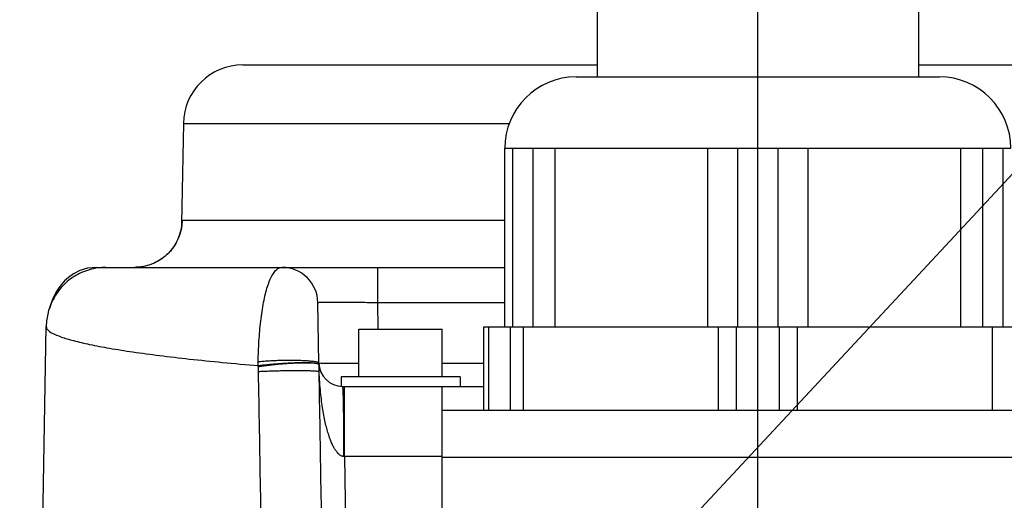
# Model space of a CAD drawing. Extents: x 0 to 594, y 0 to 420.
# Tile 46 of 64: x 507 to 523, y 217 to 225. Entities that reach past the tile are written whole.
import ezdxf

# ---------------------------------------------------------------- set-up
doc = ezdxf.new("R2010")
doc.units = 0
doc.header["$LTSCALE"] = 32.67
doc.linetypes.add('CENTER', pattern=[0.6, 0.375, -0.075, 0.075, -0.075])
doc.layers.get('0').update_dxf_attribs({"linetype": 'CONTINUOUS'})
doc.layers.add('DEFAULT_1', color=7, linetype='CENTER')
doc.layers.add('DRA_ITEM', color=7, linetype='CONTINUOUS')

msp = doc.modelspace()

# ---------------------------------------------------------------- linework, layer by layer
at = {"color": 7, "linetype": 'CONTINUOUS'}
for p, q in [((516.25574, 252.71001), (516.25574, 224.21009)), ((521.65574, 252.71001), (521.65574, 224.21009)), ((510.30694, 224.41009), (516.25574, 224.41009)), ((521.65574, 224.41009), (527.60455, 224.41009)), ((515.90578, 224.21009), (522.00574, 224.21009)), ((509.30709, 223.42754), (509.27776, 221.74694)), ((514.70574, 220.01009), (514.70574, 223.01009)), ((514.70574, 223.01009), (523.20574, 223.01009)), ((507.84676, 221.01008), (514.70574, 221.01009)), ((507.0448, 220.28274), (507.04476, 220.28263)), ((511.58379, 219.40311), (511.56603, 220.42056)), ((506.5583, 194.41009), (507.00521, 220.0137)), ((512.25574, 219.17009), (512.25574, 219.97009)), ((512.25575, 219.97009), (513.65574, 219.97009)), ((513.65574, 219.17009), (513.65574, 219.97009)), ((514.35574, 218.61009), (514.35574, 220.01009)), ((514.35574, 220.01009), (523.55574, 220.01009)), ((511.95574, 219.17009), (511.95574, 219.01114)), ((513.95574, 219.17009), (511.95574, 219.17009)), ((513.95574, 219.17009), (513.95574, 219.01009)), ((511.98373, 219.01009), (514.35574, 219.01009)), ((513.65574, 211.46071), (513.65574, 219.01009)), ((513.65574, 218.61009), (524.25574, 218.61009))]:
    msp.add_line(p, q, dxfattribs=at)
at = {"color": 9, "linetype": 'CONTINUOUS'}
for p, q in [((509.30709, 223.42754), (514.78847, 223.42754)), ((514.83972, 220.01009), (514.83972, 223.01009)), ((515.17799, 223.01009), (515.17799, 220.01009)), ((515.54401, 223.01009), (515.54401, 220.01009)), ((518.11748, 220.01009), (518.11748, 223.01009)), ((518.61748, 220.01009), (518.61748, 223.01009)), ((519.29401, 223.01009), (519.29401, 220.01009)), ((519.79401, 223.01009), (519.79401, 220.01009)), ((522.36748, 220.01009), (522.36748, 223.01009)), ((522.7335, 220.01009), (522.7335, 223.01009)), ((523.07177, 223.01009), (523.07177, 220.01009)), ((514.70574, 221.79613), (509.28545, 221.79613)), ((512.56588, 221.01009), (512.56588, 220.42056)), ((512.56589, 220.42056), (512.57375, 219.97009)), ((512.56589, 220.42056), (514.70574, 220.42056)), ((514.43613, 218.61009), (514.43613, 220.01009)), ((514.79498, 220.01009), (514.79498, 218.61009)), ((515.01459, 220.01009), (515.01459, 218.61009)), ((518.2969, 218.61009), (518.2969, 220.01009)), ((518.5969, 218.61009), (518.5969, 220.01009)), ((519.31459, 220.01009), (519.31459, 218.61009)), ((519.61459, 220.01009), (519.61459, 218.61009)), ((522.8969, 218.61009), (522.8969, 220.01009)), ((513.65574, 219.40311), (514.35574, 219.40311)), ((512.01117, 217.83103), (512.01117, 219.01009)), ((512.01117, 217.83103), (512.29619, 201.50267)), ((513.65574, 217.83103), (512.01117, 217.83103)), ((513.65574, 217.82405), (524.25574, 217.82405))]:
    msp.add_line(p, q, dxfattribs=at)
at = {"color": 7, "linetype": 'CONTINUOUS'}
for points in [[(509.27776, 221.74695), (509.27758, 221.74115), (509.27679, 221.72709), (509.27475, 221.70454), (509.27056, 221.67306), (509.26301, 221.63248), (509.25079, 221.58373), (509.23314, 221.52964), (509.20992, 221.47335), (509.18094, 221.41639), (509.14592, 221.35969), (509.10468, 221.3042), (509.0572, 221.25087), (509.00353, 221.20065), (508.94359, 221.15429), (508.87731, 221.11258), (508.80472, 221.07646), (508.72596, 221.04699), (508.64133, 221.02533), (508.55132, 221.01276), (508.48614, 221.01009)], [(507.84676, 221.01008), (507.69947, 220.99459), (507.57104, 220.95555), (507.46399, 220.90203), (507.37827, 220.84219), (507.31102, 220.78168), (507.25841, 220.72349), (507.2166, 220.66838), (507.18265, 220.61618), (507.15447, 220.56642), (507.13051, 220.51839), (507.10967, 220.4714), (507.09114, 220.42476), (507.0743, 220.37775), (507.0587, 220.32968), (507.0448, 220.28274)], [(507.04476, 220.28263), (507.02953, 220.222), (507.01125, 220.11015), (507.00521, 220.01391)]]:
    msp.add_lwpolyline(points, dxfattribs=at)
for centre, radius, start, end in [((510.30694, 223.41009), 1, 90.000006, 179), ((515.90574, 223.01009), 1.2, 90, 180), ((522.00574, 223.01009), 1.2, 0, 90), ((510.96613, 220.41009), 0.6, 1, 90), ((511.98373, 219.41009), 0.4, 181, 270)]:
    msp.add_arc(centre, radius, start, end, dxfattribs=at)
at = {"color": 9, "linetype": 'CONTINUOUS'}
for points, knots in [([(509.28545, 221.79613), (509.28096, 221.79613), (509.27994, 221.77989), (509.27812, 221.76578), (509.27776, 221.75333), (509.27769, 221.74699)], [0, 0, 0, 0, 0.26602091, 0.632939, 1, 1, 1, 1]), ([(509.28304, 221.74648), (509.28106, 221.72171), (509.27272, 221.65587), (509.24814, 221.5597), (509.21995, 221.49098), (509.2057, 221.46153)], [0, 0, 0, 0, 0.25099619, 0.66947264, 1, 1, 1, 1]), ([(509.2057, 221.46153), (509.20191, 221.4537), (509.17935, 221.40893), (509.13053, 221.33119), (509.04873, 221.23719), (508.95339, 221.15699), (508.84679, 221.09252), (508.7315, 221.04532), (508.64437, 221.02462), (508.59693, 221.01778), (508.59046, 221.01693)], [0, 0, 0, 0, 0.0330084, 0.1900931, 0.34716137, 0.50421247, 0.66124732, 0.81826839, 0.97527945, 1, 1, 1, 1]), ([(508.0072, 221.01009), (507.96018, 221.01009), (507.86597, 221.00341), (507.72756, 220.9736), (507.59464, 220.92457), (507.46992, 220.85731), (507.35589, 220.77318), (507.25482, 220.67385), (507.16876, 220.56132), (507.09941, 220.43784), (507.06245, 220.34265), (507.0469, 220.29015), (507.0448, 220.28274)], [0, 0, 0, 0, 0.10904969, 0.21815441, 0.32730239, 0.43647843, 0.54566509, 0.6548441, 0.76399778, 0.87311048, 0.9821698, 1, 1, 1, 1]), ([(510.56458, 219.42688), (510.56551, 219.48369), (510.56859, 219.59792), (510.57701, 219.76923), (510.58949, 219.93961), (510.6062, 220.10635), (510.62729, 220.26689), (510.65293, 220.41884), (510.68326, 220.55962), (510.71835, 220.68636), (510.75811, 220.79609), (510.80239, 220.88611), (510.85116, 220.9542), (510.90527, 220.99895), (510.94702, 221.01009), (510.96613, 221.01009)], [0, 0, 0, 0, 0.10017819, 0.20145629, 0.30238822, 0.40134674, 0.49686554, 0.58783377, 0.67295574, 0.75067428, 0.81953699, 0.87845239, 0.92702468, 0.96630571, 1, 1, 1, 1]), ([(511.56603, 220.42056), (511.566, 220.42295), (511.58123, 220.41988), (511.59721, 220.42443), (511.63605, 220.42306), (511.68409, 220.42457), (511.7469, 220.42462), (511.82088, 220.42494), (511.90592, 220.42489), (512.00061, 220.42468), (512.10382, 220.42424), (512.21397, 220.4236), (512.32911, 220.42277), (512.44698, 220.42176), (512.52622, 220.42098), (512.56589, 220.42056)], [0, 0, 0, 0, 0.00715915, 0.02865731, 0.06453449, 0.11427547, 0.17691543, 0.25141249, 0.33674974, 0.43184258, 0.5355378, 0.64637643, 0.76229413, 0.88096211, 1, 1, 1, 1]), ([(507.00558, 220.01389), (507.006, 219.99787), (507.03059, 219.94666), (507.12137, 219.89527), (507.26839, 219.83283), (507.47928, 219.77225), (507.75081, 219.70943), (508.08321, 219.64728), (508.47426, 219.58571), (508.92205, 219.52555), (509.42406, 219.46718), (509.97758, 219.41107), (510.36365, 219.37676), (510.56475, 219.35993)], [0, 0, 0, 0, 0.01317919, 0.04104067, 0.08437509, 0.14408661, 0.22025731, 0.31265942, 0.42088994, 0.54441905, 0.68261227, 0.83474281, 1, 1, 1, 1]), ([(510.56475, 219.35993), (510.56451, 219.3711), (510.56425, 219.39341), (510.5644, 219.41573), (510.56458, 219.42688)], [0, 0, 0, 0, 0.5003643, 1, 1, 1, 1]), ([(510.56459, 219.42688), (510.59032, 219.42976), (510.64502, 219.43497), (510.73112, 219.44117), (510.82427, 219.44608), (510.92188, 219.44954), (511.02122, 219.45145), (511.11952, 219.45177), (511.21403, 219.45048), (511.30212, 219.44762), (511.38129, 219.44334), (511.44953, 219.43761), (511.50439, 219.43116), (511.54596, 219.42294), (511.57043, 219.41642), (511.58372, 219.40737), (511.58379, 219.40311)], [0, 0, 0, 0, 0.07561209, 0.16039525, 0.25201989, 0.34795685, 0.44555238, 0.54210499, 0.63494322, 0.72150276, 0.79940194, 0.86651529, 0.92104895, 0.96163572, 0.98754994, 1, 1, 1, 1]), ([(510.56475, 219.35993), (510.59035, 219.3636), (510.64479, 219.37062), (510.73056, 219.37993), (510.82345, 219.38843), (510.92088, 219.39588), (511.02012, 219.40208), (511.10784, 219.40633), (511.16217, 219.4083), (511.18343, 219.40895)], [0, 0, 0, 0, 0.12495313, 0.26518775, 0.41682869, 0.57567101, 0.73730307, 0.89723341, 1, 1, 1, 1]), ([(510.56609, 219.342), (510.56583, 219.34501), (510.56536, 219.35099), (510.56494, 219.35697), (510.56475, 219.35993)], [0, 0, 0, 0, 0.50457587, 1, 1, 1, 1]), ([(510.56609, 219.342), (510.59159, 219.34655), (510.64584, 219.3553), (510.73138, 219.36698), (510.82405, 219.37772), (510.92126, 219.38722), (511.02029, 219.39522), (511.10791, 219.40081), (511.16221, 219.40347), (511.18348, 219.40438)], [0, 0, 0, 0, 0.12516062, 0.26547835, 0.41710415, 0.57585781, 0.7373526, 0.89712264, 1, 1, 1, 1]), ([(510.56997, 219.26203), (510.56992, 219.26532), (510.56981, 219.27189), (510.56959, 219.28178), (510.56928, 219.29207), (510.56883, 219.3027), (510.56827, 219.31332), (510.56765, 219.32307), (510.56691, 219.33251), (510.56636, 219.33865), (510.56609, 219.342)], [0, 0, 0, 0, 0.12300471, 0.24633475, 0.37065223, 0.50849968, 0.64517279, 0.76884271, 0.87438829, 1, 1, 1, 1]), ([(511.18343, 219.40895), (511.19398, 219.40928), (511.2342, 219.41041), (511.30114, 219.41158), (511.38044, 219.41149), (511.44894, 219.40962), (511.50387, 219.40655), (511.53708, 219.40244), (511.55018, 219.40032)], [0, 0, 0, 0, 0.0862546, 0.32864808, 0.54673466, 0.73451916, 0.88691844, 1, 1, 1, 1]), ([(511.18348, 219.40438), (511.19397, 219.40483), (511.2341, 219.4064), (511.30093, 219.40817), (511.38023, 219.40847), (511.44871, 219.4066), (511.50394, 219.40317), (511.53688, 219.39841), (511.5502, 219.39593)], [0, 0, 0, 0, 0.08577508, 0.32788011, 0.54579219, 0.73357963, 0.88624469, 1, 1, 1, 1]), ([(511.55018, 219.40032), (511.55846, 219.39898), (511.56988, 219.39683), (511.58423, 219.38979), (511.58447, 219.38584)], [0, 0, 0, 0, 0.68869502, 1, 1, 1, 1]), ([(511.5879, 219.26302), (511.58789, 219.26684), (511.58788, 219.2751), (511.58809, 219.28858), (511.58826, 219.30407), (511.58809, 219.32081), (511.58756, 219.33768), (511.58681, 219.35371), (511.58589, 219.36725), (511.58523, 219.37543), (511.58498, 219.37865)], [0, 0, 0, 0, 0.09902006, 0.21401887, 0.34971583, 0.50046811, 0.64807275, 0.78716559, 0.9162941, 1, 1, 1, 1]), ([(511.59398, 219.40219), (511.60792, 219.405), (511.62787, 219.39878), (511.68167, 219.40185), (511.74774, 219.39995), (511.83334, 219.40035), (511.9333, 219.40017), (512.0468, 219.40044), (512.15572, 219.40077), (512.2266, 219.40107), (512.25574, 219.40121)], [0, 0, 0, 0, 0.04584724, 0.12119652, 0.2245102, 0.35369686, 0.50612776, 0.6786975, 0.86788942, 1, 1, 1, 1]), ([(510.56997, 219.26203), (510.5967, 219.26349), (510.65356, 219.26619), (510.74309, 219.26956), (510.84004, 219.27241), (510.94151, 219.27466), (511.04445, 219.27624), (511.14577, 219.27709), (511.24243, 219.27721), (511.33151, 219.27657), (511.41037, 219.27526), (511.47656, 219.27317), (511.52834, 219.27085), (511.56362, 219.26743), (511.58211, 219.2654), (511.5879, 219.26298)], [0, 0, 0, 0, 0.07881022, 0.16762713, 0.26379005, 0.36441599, 0.46648714, 0.56694204, 0.66276805, 0.75109236, 0.82926924, 0.89496124, 0.94621402, 0.98153022, 1, 1, 1, 1]), ([(510.64134, 215.28009), (510.6286, 215.9507), (510.60413, 217.27801), (510.58107, 218.60534), (510.56997, 219.26203)], [0, 0, 0, 0, 0.50525453, 1, 1, 1, 1]), ([(511.65576, 215.28009), (511.64405, 215.95087), (511.62117, 217.2785), (511.59882, 218.60615), (511.58789, 219.263)], [0, 0, 0, 0, 0.50524719, 1, 1, 1, 1]), ([(512.00431, 217.83139), (511.9957, 217.83186), (511.97748, 217.83566), (511.94897, 217.84635), (511.92004, 217.86823), (511.89237, 217.90034), (511.86178, 217.93907), (511.83166, 217.98744), (511.80307, 218.04637), (511.77535, 218.11567), (511.74799, 218.19489), (511.72079, 218.28406), (511.69529, 218.38458), (511.67152, 218.49735), (511.64939, 218.62266), (511.6289, 218.76092), (511.61094, 218.91372), (511.597, 219.08267), (511.5904, 219.20104), (511.58789, 219.263)], [0, 0, 0, 0, 0.01670586, 0.03576642, 0.05858436, 0.08602844, 0.11775416, 0.15415198, 0.19616394, 0.2444992, 0.29869046, 0.3585323, 0.42506747, 0.49955985, 0.58178864, 0.67156999, 0.77034083, 0.87983398, 1, 1, 1, 1]), ([(511.99907, 218.60988), (511.99879, 218.62862), (511.99806, 218.67319), (511.99678, 218.74066), (511.99519, 218.80913), (511.99373, 218.86041), (511.99249, 218.89658), (511.99135, 218.92591), (511.99014, 218.95173), (511.98877, 218.97393), (511.98782, 218.98659), (511.98688, 218.9963), (511.98593, 219.00373), (511.98511, 219.00745), (511.98431, 219.01009), (511.98373, 219.01009)], [0, 0, 0, 0, 0.14026973, 0.33349727, 0.50485246, 0.65269627, 0.71735141, 0.7755994, 0.87232501, 0.91065104, 0.94219843, 0.96690682, 0.98472765, 0.99565431, 1, 1, 1, 1]), ([(512.00431, 217.83139), (512.00428, 217.90841), (512.00399, 218.05929), (512.003, 218.24504), (512.00182, 218.38682), (512.00078, 218.48568), (511.99985, 218.55768), (511.99928, 218.59664), (511.99915, 218.60466)], [0, 0, 0, 0, 0.29879842, 0.5853404, 0.72062014, 0.84886503, 0.96885665, 1, 1, 1, 1])]:
    msp.add_open_spline(points, degree=3, knots=knots, dxfattribs=at)
for points in [[(509.28545, 221.79613), (509.28516, 221.77957), (509.28436, 221.76301), (509.28304, 221.74648)], [(508.59046, 221.01693), (508.55587, 221.01238), (508.52098, 221.01009), (508.48614, 221.01009)], [(511.5502, 219.39593), (511.55874, 219.39434), (511.56698, 219.39258), (511.57582, 219.38809)], [(511.57582, 219.38809), (511.57816, 219.3869), (511.58055, 219.38551), (511.58231, 219.3838)], [(511.58231, 219.3838), (511.58379, 219.38235), (511.58481, 219.38066), (511.58497, 219.37866)], [(511.58379, 219.40311), (511.58386, 219.3997), (511.58928, 219.40124), (511.59398, 219.40219)], [(511.99915, 218.60466), (511.99913, 218.6064), (511.9991, 218.60814), (511.99907, 218.60988)], [(512.01117, 217.83103), (512.00889, 217.83115), (512.0066, 217.83127), (512.00431, 217.83139)]]:
    msp.add_open_spline(points, degree=3, dxfattribs=at)
at = {"layer": 'DEFAULT_1', "color": 7, "linetype": 'CENTER'}
msp.add_line((518.95574, 155.71009), (518.95574, 267.71009), dxfattribs=at)
at = {"layer": 'DRA_ITEM', "color": 2, "linetype": 'CONTINUOUS'}
msp.add_line((516.29989, 215.13977), (534.75429, 234.95848), dxfattribs=at)

doc.saveas('drawing.dxf')
